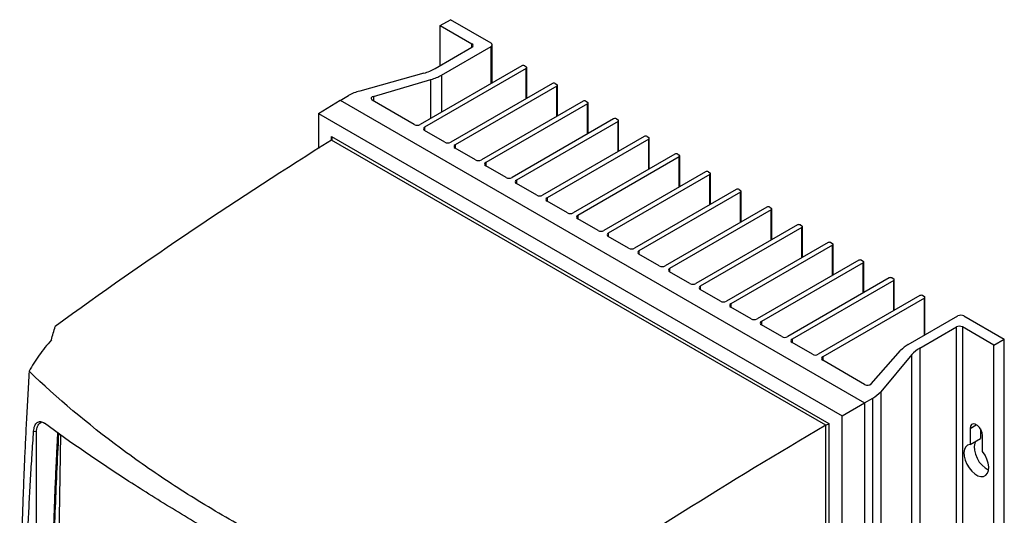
# Model space of a CAD drawing. Header units: millimetres. Extents: x -0.41 to 0.79, y -0.23 to 0.59.
# Tile 83 of 83: x 0.5 to 0.74, y 0.47 to 0.59. Entities that reach past the tile are written whole.
import ezdxf

# ---------------------------------------------------------------- set-up
doc = ezdxf.new("R2010")
doc.units = ezdxf.units.MM

msp = doc.modelspace()

# ---------------------------------------------------------------- linework, layer by layer
at = {"color": 7, "linetype": 'Continuous', "lineweight": 25}
for p, q in [((0.6005376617, 0.5924483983), (0.6030125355, 0.5938771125)), ((0.6127352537, 0.5882643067), (0.6030125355, 0.5938771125)), ((0.6005376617, 0.5924483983), (0.6081390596, 0.5880602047)), ((0.6005376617, 0.582855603), (0.6005376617, 0.5924483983)), ((0.5993314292, 0.5821592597), (0.6081390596, 0.5872437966)), ((0.6008263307, 0.5805730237), (0.6127352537, 0.5874478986)), ((0.6130281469, 0.5787181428), (0.6130281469, 0.5878561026)), ((0.6200891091, 0.5827943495), (0.5956939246, 0.5687113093)), ((0.6211497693, 0.5821820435), (0.5967545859, 0.5680990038)), ((0.6207962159, 0.5827943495), (0.6211497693, 0.5825902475)), ((0.6212962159, 0.5750005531), (0.6212962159, 0.5823861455)), ((0.5966078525, 0.5810425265), (0.5812036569, 0.5767495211)), ((0.5844679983, 0.575444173), (0.5982952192, 0.5795114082)), ((0.6274430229, 0.5785490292), (0.6030478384, 0.564465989)), ((0.6285036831, 0.5779367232), (0.6041084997, 0.5638536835)), ((0.6281501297, 0.5785490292), (0.6285036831, 0.5783449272)), ((0.6286501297, 0.5707552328), (0.6286501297, 0.5781408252)), ((0.5712544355, 0.5713190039), (0.5764651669, 0.5745408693)), ((0.5764651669, 0.5745408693), (0.7023918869, 0.5018449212)), ((0.5765268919, 0.5745052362), (0.5784800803, 0.5756327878)), ((0.5942797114, 0.5687113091), (0.5842148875, 0.5745216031)), ((0.6347969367, 0.5743037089), (0.6104017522, 0.5602206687)), ((0.6358575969, 0.5736914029), (0.6114624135, 0.5596083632)), ((0.6355040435, 0.5743037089), (0.6358575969, 0.5740996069)), ((0.6360040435, 0.5665099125), (0.6360040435, 0.5738955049)), ((0.5712544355, 0.5713190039), (0.6969960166, 0.4987299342)), ((0.5712544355, 0.5713190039), (0.5712544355, 0.5629716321)), ((0.6421508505, 0.5700583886), (0.617755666, 0.5559753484)), ((0.6428579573, 0.5700583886), (0.6432115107, 0.5698542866)), ((0.6432115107, 0.5694460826), (0.6188163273, 0.5553630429)), ((0.6433579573, 0.5622645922), (0.6433579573, 0.5696501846)), ((0.574443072, 0.5657858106), (0.6938073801, 0.4968782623)), ((0.6016336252, 0.5644659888), (0.5967545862, 0.5672825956)), ((0.6495047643, 0.5658130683), (0.6251095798, 0.5517300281)), ((0.6505654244, 0.5652007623), (0.626170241, 0.5511177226)), ((0.650211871, 0.5658130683), (0.6505654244, 0.5656089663)), ((0.650711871, 0.5580192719), (0.650711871, 0.5654048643)), ((0.6931082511, 0.4964746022), (0.5744508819, 0.5649740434)), ((0.608987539, 0.5602206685), (0.6041085, 0.5630372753)), ((0.656858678, 0.561567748), (0.6324634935, 0.5474847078)), ((0.6579193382, 0.560955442), (0.6335241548, 0.5468724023)), ((0.6575657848, 0.561567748), (0.6579193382, 0.561363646)), ((0.6580657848, 0.5537739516), (0.6580657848, 0.561159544)), ((0.6163414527, 0.5559753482), (0.6114624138, 0.558791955)), ((0.6642125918, 0.5573224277), (0.6398174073, 0.5432393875)), ((0.665273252, 0.5567101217), (0.6408780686, 0.542627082)), ((0.6649196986, 0.5573224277), (0.665273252, 0.5571183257)), ((0.6654196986, 0.5495286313), (0.6654196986, 0.5569142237)), ((0.6236953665, 0.5517300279), (0.6188163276, 0.5545466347)), ((0.6715665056, 0.5530771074), (0.6471713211, 0.5389940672)), ((0.6726271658, 0.5524648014), (0.6482319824, 0.5383817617)), ((0.6722736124, 0.5530771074), (0.6726271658, 0.5528730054)), ((0.6727736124, 0.545283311), (0.6727736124, 0.5526689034)), ((0.6310492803, 0.5474847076), (0.6261702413, 0.5503013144)), ((0.6789204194, 0.5488317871), (0.6545252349, 0.5347487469)), ((0.6796275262, 0.5488317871), (0.6799810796, 0.5486276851)), ((0.6799810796, 0.5482194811), (0.6555858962, 0.5341364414)), ((0.6801275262, 0.5410379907), (0.6801275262, 0.5484235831)), ((0.6384031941, 0.5432393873), (0.6335241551, 0.5460559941)), ((0.6862743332, 0.5445864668), (0.6618791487, 0.5305034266)), ((0.6873349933, 0.5439741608), (0.6629398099, 0.5298911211)), ((0.68698144, 0.5445864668), (0.6873349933, 0.5443823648)), ((0.68748144, 0.5367926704), (0.68748144, 0.5441782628)), ((0.6457571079, 0.538994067), (0.6408780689, 0.5418106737)), ((0.693628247, 0.5403411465), (0.6692330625, 0.5262581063)), ((0.6946889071, 0.5397288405), (0.6702937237, 0.5256458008)), ((0.6943353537, 0.5403411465), (0.6946889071, 0.5401370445)), ((0.6948353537, 0.5325473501), (0.6948353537, 0.5399329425)), ((0.6531110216, 0.5347487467), (0.6482319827, 0.5375653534)), ((0.7009821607, 0.5360958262), (0.6765869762, 0.522012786)), ((0.7020428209, 0.5354835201), (0.6776476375, 0.5214004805)), ((0.7016892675, 0.5360958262), (0.7020428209, 0.5358917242)), ((0.7021892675, 0.5283020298), (0.7021892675, 0.5356876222)), ((0.6604649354, 0.5305034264), (0.6555858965, 0.5333200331)), ((0.7083360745, 0.5318505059), (0.68394089, 0.5177674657)), ((0.7093967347, 0.5312381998), (0.6850015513, 0.5171551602)), ((0.7090431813, 0.5318505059), (0.7093967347, 0.5316464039)), ((0.7095431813, 0.5240567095), (0.7095431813, 0.5314423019)), ((0.6678188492, 0.5262581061), (0.6629398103, 0.5290747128)), ((0.7156899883, 0.5276051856), (0.6912948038, 0.5135221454)), ((0.7163970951, 0.5276051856), (0.7167506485, 0.5274010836)), ((0.7168970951, 0.5181785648), (0.7168970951, 0.5271969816)), ((0.675172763, 0.5220127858), (0.670293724, 0.5248293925)), ((0.7167506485, 0.5269928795), (0.6923554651, 0.5129098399)), ((0.7129027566, 0.5158726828), (0.7248116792, 0.5227475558)), ((0.7262258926, 0.5227475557), (0.7359486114, 0.5171347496)), ((0.6825266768, 0.5177674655), (0.6776476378, 0.5205840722)), ((0.715650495, 0.5150096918), (0.7244581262, 0.520094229)), ((0.7244581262, 0.3102432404), (0.7244581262, 0.520094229)), ((0.7334737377, 0.5157060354), (0.7258723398, 0.520094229)), ((0.7258723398, 0.520094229), (0.7258723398, 0.3102432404)), ((0.6898805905, 0.5135221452), (0.6850015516, 0.5163387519)), ((0.7334737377, 0.5157060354), (0.7359486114, 0.5171347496)), ((0.7334737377, 0.3058550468), (0.7334737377, 0.5157060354)), ((0.7359486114, 0.307283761), (0.7359486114, 0.5171347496)), ((0.7040183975, 0.506429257), (0.7110637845, 0.5144115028)), ((0.7137160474, 0.5134374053), (0.7062795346, 0.5045447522)), ((0.7137160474, 0.3035864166), (0.7137160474, 0.5134374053)), ((0.715650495, 0.5150096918), (0.715650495, 0.3051587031)), ((0.7024202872, 0.5062831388), (0.6923554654, 0.5120934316)), ((0.7062795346, 0.5045447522), (0.7062795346, 0.2946937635)), ((0.6969960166, 0.4987299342), (0.7023918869, 0.5018449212)), ((0.7023918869, 0.5018449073), (0.7043450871, 0.5029724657)), ((0.7023918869, 0.5018449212), (0.7023918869, 0.2919226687)), ((0.7043450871, 0.2931214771), (0.7043450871, 0.5029724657)), ((0.6931064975, 0.4714223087), (0.6931064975, 0.4964735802)), ((0.6938073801, 0.4968782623), (0.6938073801, 0.4714187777)), ((0.6969960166, 0.4695239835), (0.6969960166, 0.4987299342)), ((0.5035530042, 0.4949102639), (0.502901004, 0.4950136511)), ((0.5035498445, 0.4948179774), (0.5035530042, 0.4949102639)), ((0.5035498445, 0.415850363), (0.5035498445, 0.4948179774)), ((0.5093163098, 0.4942105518), (0.5080879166, 0.4163529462)), ((0.7277461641, 0.4957410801), (0.7277461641, 0.4918991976)), ((0.7302210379, 0.4955904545), (0.7302210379, 0.4933279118)), ((0.7277461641, 0.4918991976), (0.7302210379, 0.4933279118)), ((0.7307160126, 0.4901847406), (0.7307160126, 0.4940266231))]:
    msp.add_line(p, q, dxfattribs=at)
at = {"color": 9, "linetype": 'Continuous', "lineweight": 25}
for p, q in [((0.6081390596, 0.5872437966), (0.6081390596, 0.5880602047)), ((0.6127352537, 0.5785490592), (0.6127352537, 0.5874478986)), ((0.6211497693, 0.5749160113), (0.6211497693, 0.5821820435)), ((0.5982952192, 0.5702130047), (0.5982952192, 0.5795114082)), ((0.6008263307, 0.5805730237), (0.6008263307, 0.5716741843)), ((0.6285036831, 0.570670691), (0.6285036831, 0.5779367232)), ((0.5844679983, 0.575444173), (0.5844679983, 0.5743754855)), ((0.6358575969, 0.5664253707), (0.6358575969, 0.5736914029)), ((0.5967545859, 0.5680990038), (0.5967545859, 0.5672825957)), ((0.6432115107, 0.5621800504), (0.6432115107, 0.5694460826)), ((0.574443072, 0.5649691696), (0.574443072, 0.5657858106)), ((0.6505654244, 0.5579347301), (0.6505654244, 0.5652007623)), ((0.6041084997, 0.5638536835), (0.6041084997, 0.5630372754)), ((0.6579193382, 0.5536894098), (0.6579193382, 0.560955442)), ((0.6114624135, 0.5596083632), (0.6114624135, 0.5587919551)), ((0.665273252, 0.5494440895), (0.665273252, 0.5567101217)), ((0.6188163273, 0.5553630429), (0.6188163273, 0.5545466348)), ((0.626170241, 0.5511177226), (0.626170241, 0.5503013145)), ((0.6726271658, 0.5451987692), (0.6726271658, 0.5524648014)), ((0.6335241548, 0.5468724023), (0.6335241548, 0.5460559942)), ((0.6799810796, 0.5409534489), (0.6799810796, 0.5482194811)), ((0.6873349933, 0.5367081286), (0.6873349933, 0.5439741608)), ((0.6408780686, 0.542627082), (0.6408780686, 0.5418106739)), ((0.6946889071, 0.5324628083), (0.6946889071, 0.5397288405)), ((0.6482319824, 0.5383817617), (0.6482319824, 0.5375653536)), ((0.7020428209, 0.528217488), (0.7020428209, 0.5354835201)), ((0.6555858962, 0.5341364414), (0.6555858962, 0.5333200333)), ((0.6629398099, 0.5298911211), (0.6629398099, 0.529074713)), ((0.7093967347, 0.5239721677), (0.7093967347, 0.5312381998)), ((0.6702937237, 0.5256458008), (0.6702937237, 0.5248293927)), ((0.7167506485, 0.5180940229), (0.7167506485, 0.5269928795)), ((0.6776476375, 0.5214004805), (0.6776476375, 0.5205840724)), ((0.6850015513, 0.5171551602), (0.6850015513, 0.5163387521)), ((0.6923554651, 0.5129098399), (0.6923554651, 0.5120934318)), ((0.7277461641, 0.4957410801), (0.7292313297, 0.496598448))]:
    msp.add_line(p, q, dxfattribs=at)
at = {"color": 7, "linetype": 'Continuous', "lineweight": 25, "flags": 128}
for points in [[(0.7307160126, 0.4940266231), (0.7306264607, 0.4946647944), (0.7303686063, 0.4953293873), (0.7299735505, 0.495940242), (0.7294889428, 0.4964236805), (0.728973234, 0.4967213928), (0.7284886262, 0.4967974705), (0.7280935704, 0.4966427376), (0.727835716, 0.4962758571), (0.7277461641, 0.4957410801)], [(0.7277461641, 0.4918991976), (0.727145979, 0.4917277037), (0.7266754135, 0.4913260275), (0.7263637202, 0.490719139), (0.7262302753, 0.4899447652), (0.7262833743, 0.4890510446), (0.7265197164, 0.4880935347), (0.7269246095, 0.4871317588), (0.7274728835, 0.4862255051), (0.7281304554, 0.4854311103), (0.7288564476, 0.4847979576), (0.7296057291, 0.4843654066), (0.7303317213, 0.4841603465), (0.7309892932, 0.4841955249), (0.7315375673, 0.4844687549), (0.7319424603, 0.4849630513), (0.7321788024, 0.4856476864), (0.7322319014, 0.4864801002), (0.7320984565, 0.4874085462), (0.7317867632, 0.4883753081), (0.7313161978, 0.4893202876), (0.7307160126, 0.4901847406)], [(0.7290934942, 0.4926769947), (0.728838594, 0.4921478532), (0.7287051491, 0.4913734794), (0.7287582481, 0.4904797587), (0.7289945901, 0.4895222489), (0.7293994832, 0.488560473), (0.7299477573, 0.4876542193), (0.7306053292, 0.4868598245), (0.7313313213, 0.4862266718), (0.7320806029, 0.4857941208), (0.7321959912, 0.4857468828)]]:
    msp.add_lwpolyline(points, dxfattribs=at)
at = {"color": 7, "linetype": 'Continuous', "lineweight": 25}
for centre, radius, start, end in [((0.6079841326, 0.5876520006), 0.0004366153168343, 290.7834207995, 69.2165792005), ((0.6125803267, 0.5878561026), 0.0004366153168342, 290.7834207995, 69.2165792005), ((0.5935293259, 0.5924302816), 0.011796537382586, 285.1275471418, 299.4621176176), ((0.6204426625, 0.582111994), 0.0007685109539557, 62.6096722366, 117.3903277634), ((0.6210723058, 0.5823861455), 0.0002183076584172, 290.7834207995, 69.2165792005), ((0.5950863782, 0.5907101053), 0.0116493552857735, 285.9889665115, 299.5199808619), ((0.6277965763, 0.5778666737), 0.0007685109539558, 62.6096722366, 117.3903277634), ((0.6284262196, 0.5781408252), 0.0002183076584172, 290.7834207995, 69.2165792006), ((0.5842821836, 0.5653617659), 0.0117965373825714, 105.1275471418, 119.4621176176), ((0.5844380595, 0.5749563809), 0.000488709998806, 86.4878169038, 242.8285011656), ((0.6351504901, 0.5736213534), 0.0007685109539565, 62.6096722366, 117.3903277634), ((0.6357801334, 0.5738955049), 0.0002183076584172, 290.7834207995, 69.2165792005), ((0.6425044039, 0.5693760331), 0.000768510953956, 62.6096722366, 117.3903277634), ((0.6431340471, 0.5696501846), 0.0002183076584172, 290.7834207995, 69.2165792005), ((0.5949868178, 0.5700760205), 0.0015370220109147, 242.6096881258, 297.3903265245), ((0.596909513, 0.5676907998), 0.0004366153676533, 110.7834269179, 249.2166170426), ((0.6498583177, 0.5651307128), 0.0007685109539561, 62.6096722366, 117.3903277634), ((0.6504879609, 0.5654048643), 0.0002183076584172, 290.7834207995, 69.2165792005), ((0.6023407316, 0.5658307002), 0.0015370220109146, 242.6096881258, 297.3903265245), ((0.6042634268, 0.5634454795), 0.0004366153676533, 110.7834269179, 249.2166170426), ((0.6572122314, 0.5608853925), 0.000768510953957, 62.6096722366, 117.3903277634), ((0.6578418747, 0.561159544), 0.0002183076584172, 290.7834207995, 69.2165792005), ((0.6096946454, 0.5615853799), 0.0015370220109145, 242.6096881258, 297.3903265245), ((0.6116173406, 0.5592001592), 0.0004366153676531, 110.7834269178, 249.2166170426), ((0.6170485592, 0.5573400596), 0.0015370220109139, 242.6096881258, 297.3903265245), ((0.6645661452, 0.5566400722), 0.0007685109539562, 62.6096722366, 117.3903277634), ((0.6651957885, 0.5569142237), 0.0002183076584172, 290.7834207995, 69.2165792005), ((0.6189712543, 0.5549548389), 0.0004366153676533, 110.7834269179, 249.2166170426), ((0.624402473, 0.5530947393), 0.0015370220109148, 242.6096881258, 297.3903265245), ((0.6263251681, 0.5507095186), 0.0004366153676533, 110.7834269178, 249.2166170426), ((0.671920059, 0.5523947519), 0.0007685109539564, 62.6096722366, 117.3903277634), ((0.6725497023, 0.5526689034), 0.0002183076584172, 290.7834207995, 69.2165792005), ((0.6792739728, 0.5481494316), 0.0007685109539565, 62.6096722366, 117.3903277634), ((0.679903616, 0.5484235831), 0.0002183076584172, 290.7834207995, 69.2165792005), ((0.6317563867, 0.548849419), 0.0015370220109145, 242.6096881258, 297.3903265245), ((0.6336790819, 0.5464641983), 0.0004366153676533, 110.7834269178, 249.2166170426), ((0.6866278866, 0.5439041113), 0.0007685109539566, 62.6096722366, 117.3903277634), ((0.6872575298, 0.5441782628), 0.0002183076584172, 290.7834207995, 69.2165792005), ((0.6391103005, 0.5446040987), 0.0015370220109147, 242.6096881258, 297.3903265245), ((0.6410329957, 0.542218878), 0.0004366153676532, 110.7834269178, 249.2166170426), ((0.6464642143, 0.5403587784), 0.0015370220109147, 242.6096881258, 297.3903265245), ((0.6939818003, 0.539658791), 0.0007685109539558, 62.6096722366, 117.3903277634), ((0.6946114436, 0.5399329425), 0.0002183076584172, 290.7834207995, 69.2165792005), ((0.6483869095, 0.5379735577), 0.0004366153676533, 110.7834269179, 249.2166170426), ((0.6538181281, 0.5361134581), 0.0015370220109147, 242.6096881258, 297.3903265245), ((0.7013357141, 0.5354134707), 0.0007685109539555, 62.6096722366, 117.3903277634), ((0.7019653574, 0.5356876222), 0.0002183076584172, 290.7834207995, 69.2165792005), ((0.6557408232, 0.5337282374), 0.0004366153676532, 110.7834269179, 249.2166170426), ((0.7086896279, 0.5311681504), 0.0007685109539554, 62.6096722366, 117.3903277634), ((0.6611720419, 0.5318681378), 0.0015370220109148, 242.6096881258, 297.3903265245), ((0.663094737, 0.5294829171), 0.0004366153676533, 110.7834269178, 249.2166170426), ((0.7093192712, 0.5314423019), 0.0002183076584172, 290.7834207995, 69.2165792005), ((0.7160435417, 0.5269228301), 0.0007685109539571, 62.6096722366, 117.3903277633), ((0.716673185, 0.5271969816), 0.0002183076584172, 290.7834207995, 69.2165792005), ((0.6685259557, 0.5276228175), 0.001537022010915, 242.6096881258, 297.3903265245), ((0.6704486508, 0.5252375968), 0.0004366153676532, 110.7834269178, 249.2166170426), ((0.7255187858, 0.5213828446), 0.001537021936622, 62.6096725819, 117.3903233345), ((0.6758798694, 0.5233774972), 0.001537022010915, 242.6096881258, 297.3903265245), ((0.6778025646, 0.5209922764), 0.0004366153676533, 110.7834269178, 249.2166170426), ((0.725165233, 0.518729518), 0.0015370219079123, 62.6096722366, 117.3903277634), ((0.6832337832, 0.5191321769), 0.0015370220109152, 242.6096881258, 297.3903265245), ((0.6851564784, 0.5167469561), 0.0004366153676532, 110.7834269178, 249.2166170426), ((0.7164783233, 0.509484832), 0.0073204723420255, 119.237696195, 137.7010442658), ((0.690587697, 0.5148868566), 0.0015370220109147, 242.6096881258, 297.3903265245), ((0.7191487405, 0.5087295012), 0.0071887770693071, 119.1190557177, 139.0882058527), ((0.6925103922, 0.5125016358), 0.0004366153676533, 110.7834269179, 249.2166170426), ((0.7031120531, 0.5075296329), 0.0014255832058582, 240.9710713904, 309.4771926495), ((0.7008468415, 0.5092526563), 0.0071887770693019, 299.1190557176, 319.0882058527)]:
    msp.add_arc(centre, radius, start, end, dxfattribs=at)
for centre, major_axis, ratio, start_param, end_param in [((0.5740895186, 0.5655817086), (-0.0003535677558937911, 0.0006123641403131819), 0.5773346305, 3.163886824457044, 4.712348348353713), ((0.5919171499, -0.3437619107), (0.548435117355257, 0.9834804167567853), 0.5672183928, 0.7992207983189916, 0.8842612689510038), ((0.711195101, -0.4126196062), (0.5779224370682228, 0.9664508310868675), 0.5873687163, 0.8166847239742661, 0.9017251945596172), ((0.6934538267, 0.4966741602), (0.0004999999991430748, 0.0002886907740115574), 7.03729e-05, 3.872156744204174, 5.497746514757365)]:
    msp.add_ellipse(centre, major_axis=major_axis, ratio=ratio, start_param=start_param, end_param=end_param, dxfattribs=at)
for points in [[(0.5744508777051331, 0.5649740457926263), (0.5744503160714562, 0.5649736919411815), (0.5744497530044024, 0.5649733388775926), (0.5744491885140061, 0.5649729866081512)], [(0.5071549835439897, 0.5169675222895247), (0.5074642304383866, 0.5180582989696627), (0.5077735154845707, 0.5191470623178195), (0.5080828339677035, 0.5202338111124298)], [(0.6931064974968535, 0.4964735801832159), (0.6931070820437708, 0.4964739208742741), (0.6931076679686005, 0.4964742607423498), (0.6931082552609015, 0.4964745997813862)]]:
    msp.add_open_spline(points, degree=3, dxfattribs=at)
for points, knots in [([(0.5071549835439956, 0.5169675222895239), (0.5060865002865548, 0.5157633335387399), (0.5051066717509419, 0.514533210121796), (0.5033230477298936, 0.5120221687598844), (0.5025187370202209, 0.5107413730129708), (0.5018106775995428, 0.509433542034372)], [0, 0, 0, 0, 0.5, 0.5, 1, 1, 1, 1]), ([(0.501810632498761, 0.5094334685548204), (0.5017512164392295, 0.5084375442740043), (0.5016334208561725, 0.5064630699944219), (0.501467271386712, 0.503531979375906), (0.5013103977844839, 0.5006561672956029), (0.5011630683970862, 0.4978357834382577), (0.5010247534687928, 0.4950705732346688), (0.5008951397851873, 0.4923603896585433), (0.500773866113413, 0.4897050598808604), (0.5006605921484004, 0.4871044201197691), (0.5005549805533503, 0.4845583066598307), (0.5004567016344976, 0.4820665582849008), (0.5003654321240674, 0.4796290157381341), (0.5002808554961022, 0.4772455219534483), (0.5002026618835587, 0.4749159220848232), (0.5001305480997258, 0.4726400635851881), (0.5000642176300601, 0.4704177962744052), (0.5000033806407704, 0.4682489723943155), (0.4999477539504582, 0.466133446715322), (0.4998970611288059, 0.4640710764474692), (0.4998510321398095, 0.4620617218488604), (0.4998094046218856, 0.4601052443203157), (0.4997026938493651, 0.4546858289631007), (0.4995780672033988, 0.4456406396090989), (0.4995493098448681, 0.4363981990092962), (0.4995708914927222, 0.4301899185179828), (0.499590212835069, 0.4269572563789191), (0.4996248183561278, 0.4231349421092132), (0.4996812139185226, 0.4187268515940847), (0.4997644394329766, 0.4137359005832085), (0.4998446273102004, 0.4102239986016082), (0.4998869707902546, 0.4083695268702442)], [0, 0, 0, 0, 0.0288837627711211, 0.0572636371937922, 0.0851397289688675, 0.1125121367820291, 0.1393809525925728, 0.1657462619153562, 0.1916081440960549, 0.2169666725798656, 0.2418219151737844, 0.2661739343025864, 0.2900227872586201, 0.3133685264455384, 0.3362111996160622, 0.3585508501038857, 0.3803875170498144, 0.4017212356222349, 0.4225520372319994, 0.4428799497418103, 0.4627049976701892, 0.4820272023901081, 0.5008465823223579, 0.6234263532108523, 0.7512371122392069, 0.7777096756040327, 0.8101763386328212, 0.8486377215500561, 0.8930946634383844, 0.9435482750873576, 1, 1, 1, 1]), ([(0.6082495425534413, 0.4479876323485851), (0.5975367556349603, 0.4516055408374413), (0.5872237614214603, 0.4556158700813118), (0.5748381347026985, 0.4611377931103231), (0.5723872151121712, 0.4622673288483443), (0.5675491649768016, 0.4645715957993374), (0.5651604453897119, 0.4657470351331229), (0.5580850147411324, 0.4693433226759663), (0.5534889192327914, 0.471834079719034), (0.5467764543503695, 0.4757106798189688), (0.5445692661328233, 0.4770262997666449), (0.5402156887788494, 0.4797045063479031), (0.5380691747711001, 0.4810672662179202), (0.5317421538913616, 0.4852121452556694), (0.5276667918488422, 0.4880552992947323), (0.5158630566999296, 0.4968194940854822), (0.5085560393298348, 0.5029751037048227), (0.5018105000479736, 0.5094335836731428)], [0, 0, 0, 0, 0.25, 0.25, 0.3125000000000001, 0.3125000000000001, 0.375, 0.375, 0.4999999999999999, 0.4999999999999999, 0.5624999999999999, 0.5624999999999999, 0.6249999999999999, 0.6249999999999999, 0.7499999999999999, 0.7499999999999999, 1, 1, 1, 1]), ([(0.5029010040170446, 0.4950136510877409), (0.5029360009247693, 0.4955070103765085), (0.503021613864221, 0.4959415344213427), (0.5032319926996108, 0.4964926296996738), (0.5033140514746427, 0.4966540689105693), (0.5035020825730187, 0.4969325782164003), (0.5036085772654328, 0.4970500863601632), (0.5038455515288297, 0.4972348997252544), (0.5039729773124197, 0.4973001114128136), (0.5042454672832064, 0.4973772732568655), (0.504392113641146, 0.4973889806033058), (0.5046965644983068, 0.4973563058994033), (0.5048529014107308, 0.4973127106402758), (0.5051735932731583, 0.4971728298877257), (0.5053389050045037, 0.4970756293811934), (0.5055043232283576, 0.4969539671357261)], [0, 0, 0, 0, 0.2499999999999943, 0.2499999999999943, 0.3749999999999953, 0.3749999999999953, 0.4999999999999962, 0.4999999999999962, 0.6249999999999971, 0.6249999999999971, 0.7499999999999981, 0.7499999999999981, 0.874999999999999, 0.874999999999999, 1, 1, 1, 1]), ([(0.5035551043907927, 0.4949097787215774), (0.5036334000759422, 0.4953645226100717), (0.5037893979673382, 0.4962705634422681), (0.5042928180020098, 0.4970139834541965), (0.5046483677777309, 0.4970873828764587), (0.5047397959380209, 0.4971062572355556)], [0, 0, 0, 0, 0.4280903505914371, 0.8529357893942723, 1, 1, 1, 1]), ([(0.6012178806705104, 0.4416997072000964), (0.5917964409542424, 0.4461415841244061), (0.5827070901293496, 0.4506479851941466), (0.571751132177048, 0.4563540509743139), (0.5695802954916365, 0.4574989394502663), (0.5652794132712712, 0.4597960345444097), (0.5631479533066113, 0.4609490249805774), (0.5568269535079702, 0.4644123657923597), (0.5527118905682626, 0.4667263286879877), (0.544678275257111, 0.4713638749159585), (0.5407597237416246, 0.4736874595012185), (0.5331198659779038, 0.478344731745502), (0.5293950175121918, 0.4806808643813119), (0.5185712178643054, 0.4876721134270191), (0.5118075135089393, 0.4923180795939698), (0.505504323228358, 0.4969539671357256)], [0, 0, 0, 0, 0.25, 0.25, 0.3125, 0.3125, 0.375, 0.375, 0.5, 0.5, 0.625, 0.625, 0.75, 0.75, 1, 1, 1, 1]), ([(0.5011317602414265, 0.4073373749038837), (0.5011038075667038, 0.4082761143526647), (0.5010479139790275, 0.4101531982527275), (0.5009757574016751, 0.4129709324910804), (0.5009121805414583, 0.4157894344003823), (0.5008580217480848, 0.418608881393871), (0.5008130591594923, 0.4214292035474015), (0.5007773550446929, 0.4242503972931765), (0.5007508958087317, 0.4270724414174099), (0.5007336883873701, 0.4298953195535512), (0.5007257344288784, 0.4327190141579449), (0.5007270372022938, 0.4355435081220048), (0.5007375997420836, 0.4383687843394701), (0.5007574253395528, 0.4411948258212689), (0.500786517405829, 0.4440216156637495), (0.5008248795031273, 0.4468491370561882), (0.5008725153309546, 0.4496773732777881), (0.5009294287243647, 0.4525063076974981), (0.5009956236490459, 0.4553359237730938), (0.5010711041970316, 0.4581662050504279), (0.5011558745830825, 0.4609971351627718), (0.5012499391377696, 0.4638286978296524), (0.5013533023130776, 0.466660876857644), (0.5014659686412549, 0.4694936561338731), (0.5015879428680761, 0.4723270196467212), (0.501719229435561, 0.4751609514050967), (0.5018598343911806, 0.4779954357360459), (0.5020097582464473, 0.4808304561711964), (0.5021690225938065, 0.4836659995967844), (0.5023375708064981, 0.4865020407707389), (0.502515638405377, 0.4893386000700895), (0.5027023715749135, 0.4921755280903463), (0.5028348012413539, 0.4940677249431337), (0.5029010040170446, 0.4950136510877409)], [0, 0, 0, 0, 0.0324542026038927, 0.0648947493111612, 0.0973216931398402, 0.1297350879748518, 0.1621349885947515, 0.1945214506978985, 0.2268945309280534, 0.2592542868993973, 0.291600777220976, 0.3239340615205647, 0.3562542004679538, 0.3885612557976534, 0.4208552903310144, 0.4531363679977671, 0.4854045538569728, 0.5176599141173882, 0.549902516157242, 0.5821324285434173, 0.6143497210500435, 0.6465544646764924, 0.6787467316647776, 0.7109265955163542, 0.7430941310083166, 0.7752494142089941, 0.8073925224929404, 0.8395235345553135, 0.8716425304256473, 0.903749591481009, 0.935844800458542, 0.9679282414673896, 0.9999999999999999, 0.9999999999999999, 0.9999999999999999, 0.9999999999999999]), ([(0.5086417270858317, 0.4946960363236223), (0.5086317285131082, 0.4945072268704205), (0.5086152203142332, 0.494195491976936), (0.5085919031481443, 0.493761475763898), (0.5085660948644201, 0.4932701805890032), (0.5085349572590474, 0.4926554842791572), (0.508497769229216, 0.4919183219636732), (0.5084610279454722, 0.4911814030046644), (0.508412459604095, 0.4901993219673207), (0.5083526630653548, 0.4889725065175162), (0.5082598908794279, 0.4870104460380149), (0.5081489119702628, 0.4845598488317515), (0.5080436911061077, 0.4821127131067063), (0.5079632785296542, 0.4801568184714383), (0.5078853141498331, 0.4782022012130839), (0.5077924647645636, 0.475761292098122), (0.507705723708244, 0.473323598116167), (0.507639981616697, 0.4713753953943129), (0.5075924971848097, 0.4699152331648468), (0.5075468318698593, 0.4684560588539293), (0.5075029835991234, 0.4669978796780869), (0.5074609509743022, 0.4655406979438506), (0.5074207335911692, 0.4640845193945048), (0.5073823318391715, 0.4626293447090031), (0.5073457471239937, 0.4611751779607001), (0.507310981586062, 0.4597220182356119), (0.5072835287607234, 0.458511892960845), (0.5072624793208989, 0.4575442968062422), (0.5072471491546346, 0.456818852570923), (0.5072347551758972, 0.4562145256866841), (0.5072250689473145, 0.4557311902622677), (0.5072179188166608, 0.4553687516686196), (0.5072108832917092, 0.4550063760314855), (0.5072051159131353, 0.4547044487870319), (0.5071994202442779, 0.4544025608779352), (0.5071937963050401, 0.4541007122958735), (0.5071882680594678, 0.4537989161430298), (0.5071806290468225, 0.4533764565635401), (0.5071667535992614, 0.4525920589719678), (0.5071465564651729, 0.4513859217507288), (0.5071241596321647, 0.4499395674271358), (0.507103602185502, 0.4484942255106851), (0.5070848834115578, 0.4470499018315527), (0.5070680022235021, 0.4456065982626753), (0.5070479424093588, 0.4436835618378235), (0.5070274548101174, 0.4412823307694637), (0.5070081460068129, 0.4380629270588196), (0.506999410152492, 0.4351570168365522), (0.506998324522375, 0.4325629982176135), (0.5070017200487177, 0.4299715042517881), (0.5070131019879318, 0.4270603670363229), (0.5070355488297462, 0.4238314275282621), (0.5070633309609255, 0.4209297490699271), (0.5070906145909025, 0.4186765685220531), (0.5071111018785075, 0.4172291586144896), (0.5071203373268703, 0.4165863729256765), (0.5071313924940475, 0.4159422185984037), (0.5071328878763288, 0.4153033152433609), (0.5071614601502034, 0.4146874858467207), (0.5072115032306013, 0.4142603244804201), (0.5072620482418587, 0.4139407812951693), (0.5073224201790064, 0.413625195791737), (0.5074034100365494, 0.4132607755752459), (0.5075331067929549, 0.4127715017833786), (0.5076601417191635, 0.4124043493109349), (0.5077252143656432, 0.4122162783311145)], [0, 0, 0, 0, 0.0067670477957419, 0.0111727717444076, 0.0155784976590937, 0.0243899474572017, 0.0332014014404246, 0.0420128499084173, 0.0508243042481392, 0.068447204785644, 0.0860701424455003, 0.1213159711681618, 0.1565621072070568, 0.1741850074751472, 0.1918079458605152, 0.2270537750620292, 0.2622999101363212, 0.2799228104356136, 0.2975457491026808, 0.3151686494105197, 0.3327915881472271, 0.3504144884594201, 0.3680374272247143, 0.3856603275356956, 0.403283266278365, 0.4209061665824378, 0.4385291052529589, 0.4473405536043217, 0.4561520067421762, 0.4649634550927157, 0.4693691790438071, 0.4737749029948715, 0.4781806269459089, 0.4825863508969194, 0.4847892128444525, 0.4891949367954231, 0.4936006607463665, 0.4958035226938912, 0.5046149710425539, 0.5222378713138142, 0.5398608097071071, 0.5574837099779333, 0.5751066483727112, 0.5927295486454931, 0.6103524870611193, 0.6455983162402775, 0.6808444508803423, 0.7286614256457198, 0.7525701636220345, 0.7764784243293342, 0.8242984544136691, 0.8601663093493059, 0.8960341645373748, 0.9319020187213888, 0.943859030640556, 0.9498375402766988, 0.9558160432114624, 0.9677731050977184, 0.9739375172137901, 0.9780501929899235, 0.9823111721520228, 0.984519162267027, 0.9883195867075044, 0.9940167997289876, 1, 1, 1, 1]), ([(0.5073924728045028, 0.4178194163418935), (0.5073392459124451, 0.4241613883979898), (0.5072327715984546, 0.436847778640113), (0.5074922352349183, 0.456127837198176), (0.508021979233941, 0.4753158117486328), (0.5086476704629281, 0.4881718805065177), (0.5089542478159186, 0.4944711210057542)], [0, 0, 0, 0, 0.2522619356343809, 0.5046211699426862, 0.757273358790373, 1, 1, 1, 1])]:
    msp.add_open_spline(points, degree=3, knots=knots, dxfattribs=at)

doc.saveas('drawing.dxf')
